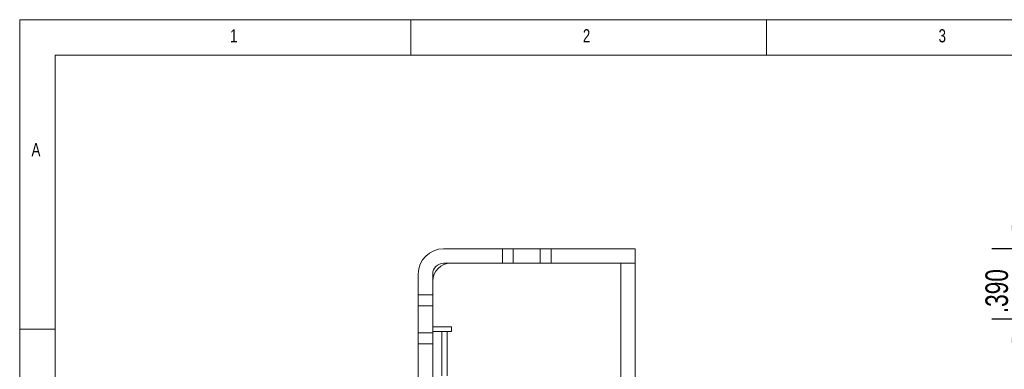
# Model space of a CAD drawing. Header units: inches. Extents: x 0.2 to 16.3, y 0.2 to 11.5.
# Tile 27 of 35: x 0.2 to 5.6, y 9.6 to 11.5. Entities that reach past the tile are written whole.
import ezdxf

# ---------------------------------------------------------------- set-up
doc = ezdxf.new("R2010")
doc.units = ezdxf.units.IN
doc.header["$MEASUREMENT"] = 0
doc.layers.add('FORMAT', color=7, linetype='Continuous')
doc.styles.add('SLDTEXTSTYLE0', font='TXT', dxfattribs={"width": 0.75})
doc.dimstyles.new('SLDDIMSTYLE0', dxfattribs={"dimtxt": 0.125, "dimasz": 0.13, "dimexe": 0, "dimexo": 0.0625, "dimgap": 0.03125, "dimtad": 2, "dimdec": 3, "dimzin": 4, "dimdsep": 46, "dimtxsty": 'Standard', "dimsah": 1, "dimcen": 0.09, "dimadec": 0, "dimazin": 0, "dimtfac": 1, "dimtdec": 3, "dimtofl": 0, "dimtmove": 0, "dimatfit": 3, "dimfxl": 0, "dimtolj": 1, "dimtzin": 12, "dimarcsym": 0})
doc.dimstyles.new('SLDDIMSTYLE1', dxfattribs={"dimtxt": 0.125, "dimasz": 0.13, "dimexe": 0, "dimexo": 0.0625, "dimgap": 0.03125, "dimtad": 2, "dimdec": 3, "dimzin": 4, "dimdsep": 46, "dimtxsty": 'Standard', "dimsah": 1, "dimcen": 0.09, "dimadec": 0, "dimazin": 0, "dimtfac": 1, "dimtdec": 3, "dimtofl": 0, "dimtmove": 0, "dimatfit": 3, "dimfxl": 0, "dimtolj": 1, "dimtzin": 12, "dimarcsym": 0})

# ---------------------------------------------------------------- blocks, each defined once
blk = doc.blocks.new('*D4')
at = {"layer": 'FORMAT'}
for p, q in [((5.7023, 10.2288), (5.7023, 10.4788)), ((6.2822, 10.2288), (5.5773, 10.2288)), ((5.7023, 10.2288), (5.7023, 9.8388)), ((6.2822, 9.8388), (5.5773, 9.8388)), ((5.7023, 9.8388), (5.7023, 9.5888))]:
    blk.add_line(p, q, dxfattribs=at)
for points in [[(5.7023, 10.2288), (5.7223, 10.3588), (5.6823, 10.3588)], [(5.7023, 9.8388), (5.6823, 9.7088), (5.7223, 9.7088)]]:
    blk.add_solid(points, dxfattribs=at)
at = {"layer": 'FORMAT', "insert": (5.5412, 9.8723), "char_height": 0.125, "attachment_point": 1, "rotation": 90, "style": 'SLDTEXTSTYLE0'}
blk.add_mtext('.390', dxfattribs=at)
blk = doc.blocks.new('*D5')
at = {"layer": 'FORMAT'}
for p, q in [((6.2822, 9.8388), (5.5773, 9.8388)), ((5.7023, 9.8388), (5.7023, 6.5888)), ((6.2822, 6.5888), (5.5773, 6.5888))]:
    blk.add_line(p, q, dxfattribs=at)
for points in [[(5.7023, 9.8388), (5.6823, 9.7088), (5.7223, 9.7088)], [(5.7023, 6.5888), (5.7223, 6.7188), (5.6823, 6.7188)]]:
    blk.add_solid(points, dxfattribs=at)
at = {"layer": 'FORMAT', "insert": (5.5412, 8.0061), "char_height": 0.125, "attachment_point": 1, "rotation": 90, "style": 'SLDTEXTSTYLE0'}
blk.add_mtext('3.250', dxfattribs=at)

msp = doc.modelspace()

# ---------------------------------------------------------------- linework, layer by layer
at = {"color": 7, "linetype": 'Continuous', "lineweight": 0}
for p, q in [((16.3386, 11.4961), (0.1969, 11.4961)), ((0.1969, 11.4961), (0.1969, 0.1969)), ((2.3622, 11.2992), (2.3622, 11.4961)), ((4.3307, 11.4961), (4.3307, 11.2992)), ((16.1417, 11.2992), (0.3937, 11.2992)), ((0.3937, 11.2992), (0.3937, 0.3937)), ((0.3937, 9.7835), (0.1969, 9.7835))]:
    msp.add_line(p, q, dxfattribs=at)
at = {"color": 7, "linetype": 'Continuous', "lineweight": 15}
for p, q in [((2.8679, 10.2288), (2.5429, 10.2288)), ((2.8679, 10.2288), (2.8679, 10.1488)), ((2.9279, 10.2288), (2.8679, 10.2288)), ((2.9279, 10.2288), (2.9279, 10.1488)), ((3.0779, 10.2288), (2.9279, 10.2288)), ((3.0779, 10.2288), (3.0779, 10.1488)), ((3.1379, 10.2288), (3.0779, 10.2288)), ((3.1379, 10.2288), (3.1379, 10.1488)), ((3.6029, 10.2288), (3.1379, 10.2288)), ((3.6029, 10.2288), (3.6029, 10.1488)), ((2.8679, 10.1488), (2.5429, 10.1488)), ((2.9279, 10.1488), (2.8679, 10.1488)), ((3.0779, 10.1488), (2.9279, 10.1488)), ((3.1379, 10.1488), (3.0779, 10.1488)), ((3.6029, 10.1488), (3.1379, 10.1488)), ((3.5239, 6.2328), (3.5239, 10.1488)), ((3.6029, 10.1488), (3.6029, 6.2328)), ((2.4029, 10.0888), (2.4029, 9.9738)), ((2.4829, 10.0888), (2.4829, 9.9738)), ((2.4829, 9.9738), (2.4029, 9.9738)), ((2.4029, 9.9738), (2.4029, 9.9138)), ((2.4829, 9.9738), (2.4829, 9.9138)), ((2.4829, 9.9138), (2.4029, 9.9138)), ((2.4029, 9.9138), (2.4029, 9.7638)), ((2.4829, 9.9138), (2.4829, 9.7638)), ((2.4829, 9.7638), (2.4029, 9.7638)), ((2.4029, 9.7638), (2.4029, 9.7038)), ((2.5869, 9.7963), (2.4829, 9.7963)), ((2.4829, 9.7713), (2.5329, 9.7713)), ((2.4829, 9.7638), (2.4829, 9.7038)), ((2.5329, 9.7713), (2.5329, 9.5263)), ((2.5329, 9.7713), (2.5619, 9.7713)), ((2.5619, 9.5263), (2.5619, 9.7713)), ((2.5619, 9.7713), (2.5869, 9.7713)), ((2.5869, 9.7713), (2.5869, 9.7963)), ((2.4029, 9.7038), (2.4829, 9.7038)), ((2.4029, 9.7038), (2.4029, 6.7238)), ((2.4829, 9.7038), (2.4829, 6.7238))]:
    msp.add_line(p, q, dxfattribs=at)
for centre, radius in [((2.5429, 10.0888), 0.14), ((2.5829, 10.0488), 0.1), ((2.5429, 10.0888), 0.06)]:
    msp.add_arc(centre, radius, 90, 180, dxfattribs=at)

# ---------------------------------------------------------------- texts
at = {"color": 7, "linetype": 'Continuous', "lineweight": 0, "char_height": 0.0729, "attachment_point": 1, "style": 'SLDTEXTSTYLE0'}
for s, insert in [('1', (1.3615, 11.4436)), ('2', (3.3136, 11.4436)), ('3', (5.2822, 11.4436)), ('A', (0.2625, 10.8137))]:
    msp.add_mtext(s, dxfattribs=dict(at, insert=insert))

# ---------------------------------------------------------------- dimensions: what is measured, and where the dimension line sits
at = {"layer": 'FORMAT'}
for base, p1, p2, dimstyle, picture, middle in [((5.7023, 9.8388), (6.3322, 10.2288), (6.3322, 9.8388), 'SLDDIMSTYLE1', '*D4', (5.7023, 10.0338)), ((5.7023, 6.5888), (6.3322, 9.8388), (6.3322, 6.5888), 'SLDDIMSTYLE0', '*D5', (5.7023, 8.2138))]:
    dim = msp.add_linear_dim(base=base, p1=p1, p2=p2, angle=90, dimstyle=dimstyle, dxfattribs=at)
    dim.commit()
    dim.dimension.update_dxf_attribs({"geometry": picture, "text_midpoint": middle, "dimtype": 160})

doc.saveas('drawing.dxf')
